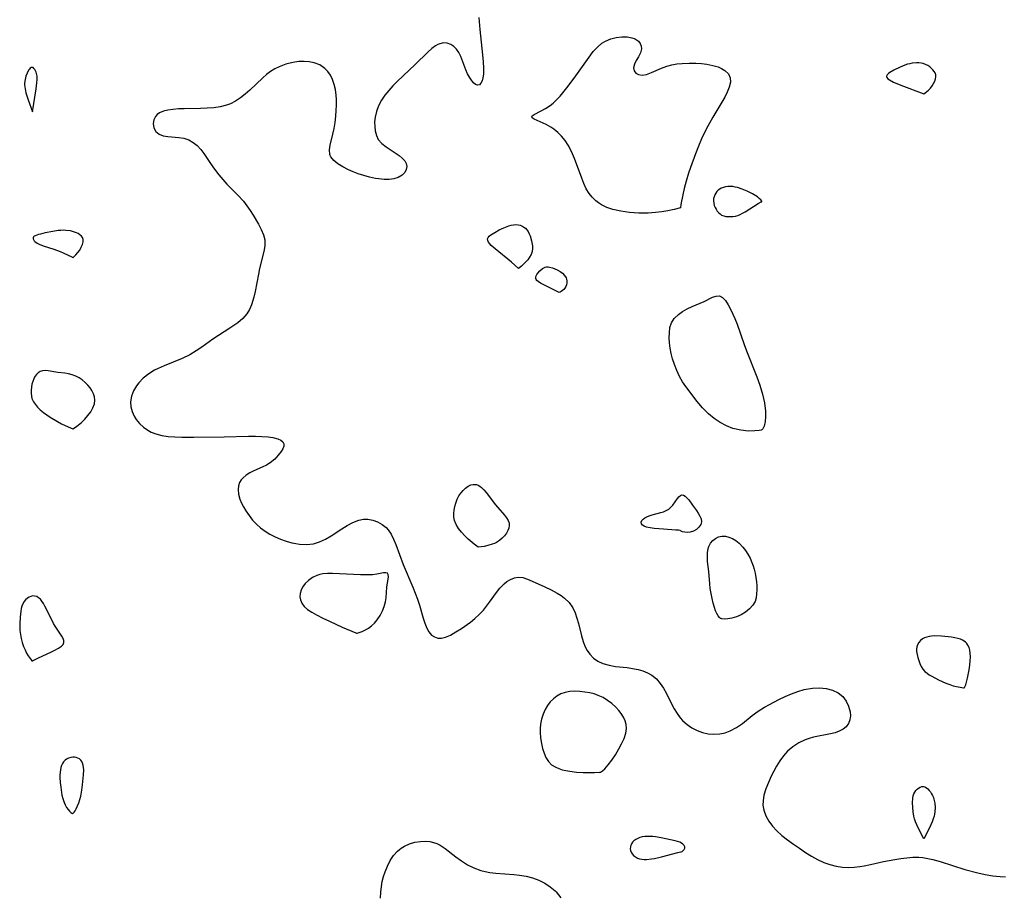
# Model space of a CAD drawing. Header units: inches. Extents: x 1073367 to 1082519, y 1569854 to 1574957.
# Tile 161 of 256: x 1076395 to 1076638, y 1573102 to 1573318. Entities that reach past the tile are written whole.
import ezdxf

# ---------------------------------------------------------------- set-up
doc = ezdxf.new("R2010")
doc.units = ezdxf.units.IN
doc.header["$MEASUREMENT"] = 0
doc.layers.add('CGG_CurvaNivelLidar_v1', color=7, linetype='Continuous', lineweight=30, true_color=0x008008)

msp = doc.modelspace()

# ---------------------------------------------------------------- linework, layer by layer
at = {"layer": 'CGG_CurvaNivelLidar_v1'}
for points in [[(1076508.6561, 1573318.175, 68.5), (1076508.9249, 1573315.201, 68.5), (1076509.6052, 1573308.9387, 68.5), (1076509.7631, 1573307.2215, 68.5), (1076509.8484, 1573305.613, 68.5), (1076509.8239, 1573304.1375, 68.5), (1076509.7222, 1573303.2381, 68.5), (1076509.5284, 1573302.4847, 68.5), (1076509.2246, 1573301.9081, 68.5), (1076508.833, 1573301.545, 68.5), (1076508.3825, 1573301.4327, 68.5), (1076507.885, 1573301.6064, 68.5), (1076507.37, 1573302.0302, 68.5), (1076506.8532, 1573302.6503, 68.5), (1076506.3676, 1573303.3928, 68.5), (1076505.9125, 1573304.244, 68.5), (1076505.4708, 1573305.2487, 68.5), (1076504.2773, 1573308.4893, 68.5), (1076503.7765, 1573309.525, 68.5), (1076503.2151, 1573310.3086, 68.5), (1076502.5435, 1573310.9622, 68.5), (1076501.785, 1573311.4596, 68.5), (1076500.9155, 1573311.7816, 68.5), (1076500.0043, 1573311.8639, 68.5), (1076499.1028, 1573311.6863, 68.5), (1076498.5825, 1573311.4703, 68.5), (1076498.0123, 1573311.1493, 68.5), (1076497.0693, 1573310.4597, 68.5), (1076496.1214, 1573309.6222, 68.5), (1076492.9574, 1573306.5099, 68.5), (1076488.5773, 1573302.3779, 68.5), (1076487.4913, 1573301.2857, 68.5), (1076486.4692, 1573300.1548, 68.5), (1076485.5336, 1573298.9841, 68.5), (1076484.7119, 1573297.7706, 68.5), (1076483.9709, 1573296.3822, 68.5), (1076483.4185, 1573294.9629, 68.5), (1076483.0753, 1573293.539, 68.5), (1076482.9636, 1573292.374, 68.5), (1076482.9873, 1573291.2443, 68.5), (1076483.1207, 1573290.172, 68.5), (1076483.4047, 1573289.0238, 68.5), (1076483.8851, 1573288.0242, 68.5), (1076484.7541, 1573287.0706, 68.5), (1076485.8576, 1573286.2362, 68.5), (1076489.0299, 1573284.0625, 68.5), (1076489.7923, 1573283.4361, 68.5), (1076490.4014, 1573282.7786, 68.5), (1076490.7957, 1573282.0801, 68.5), (1076490.9229, 1573281.339, 68.5), (1076490.792, 1573280.5933, 68.5), (1076490.4206, 1573279.8904, 68.5), (1076489.7323, 1573279.2033, 68.5), (1076488.8093, 1573278.6613, 68.5), (1076487.7009, 1573278.2994, 68.5), (1076486.551, 1573278.1505, 68.5), (1076485.3095, 1573278.1554, 68.5), (1076484.0049, 1573278.2847, 68.5), (1076483.1864, 1573278.4151, 68.5), (1076481.7482, 1573278.7196, 68.5), (1076480.3074, 1573279.1106, 68.5), (1076478.8891, 1573279.5791, 68.5), (1076477.6811, 1573280.0485, 68.5), (1076476.5216, 1573280.5572, 68.5), (1076475.1272, 1573281.2517, 68.5), (1076473.8898, 1573282.0021, 68.5), (1076472.8754, 1573282.8309, 68.5), (1076472.1656, 1573283.7681, 68.5), (1076472.0372, 1573284.0485, 68.5), (1076471.9328, 1573284.3721, 68.5), (1076471.8361, 1573285.4573, 68.5), (1076471.9935, 1573286.6514, 68.5), (1076472.6476, 1573289.3411, 68.5), (1076472.9525, 1573290.7689, 68.5), (1076473.206, 1573292.2655, 68.5), (1076473.3992, 1573293.8076, 68.5), (1076473.5095, 1573295.1676, 68.5), (1076473.5592, 1573296.5325, 68.5), (1076473.5395, 1573297.8887, 68.5), (1076473.4657, 1573298.9766, 68.5), (1076473.2908, 1573300.3393, 68.5), (1076473.0092, 1573301.6438, 68.5), (1076472.5953, 1573302.8667, 68.5), (1076472.0855, 1573303.8829, 68.5), (1076471.4498, 1573304.7938, 68.5), (1076470.6923, 1573305.5799, 68.5), (1076469.4499, 1573306.4321, 68.5), (1076468.0325, 1573307, 68.5), (1076466.8344, 1573307.2431, 68.5), (1076465.5829, 1573307.3282, 68.5), (1076464.299, 1573307.2733, 68.5), (1076462.7885, 1573307.0511, 68.5), (1076461.0605, 1573306.6123, 68.5), (1076459.3799, 1573305.9802, 68.5), (1076458.3058, 1573305.4438, 68.5), (1076457.2835, 1573304.8102, 68.5), (1076456.2965, 1573304.0605, 68.5), (1076455.3518, 1573303.2361, 68.5), (1076452.1461, 1573300.1815, 68.5), (1076451.0296, 1573299.1946, 68.5), (1076449.8728, 1573298.285, 68.5), (1076448.6635, 1573297.487, 68.5), (1076447.3868, 1573296.8397, 68.5), (1076446.4017, 1573296.4812, 68.5), (1076444.8713, 1573296.1067, 68.5), (1076443.2812, 1573295.877, 68.5), (1076441.6518, 1573295.7496, 68.5), (1076440.0023, 1573295.6882, 68.5), (1076435.9586, 1573295.626, 68.5), (1076434.5381, 1573295.5759, 68.5), (1076433.1853, 1573295.4736, 68.5), (1076431.927, 1573295.2893, 68.5), (1076430.8416, 1573295.0059, 68.5), (1076429.91, 1573294.5896, 68.5), (1076429.3334, 1573294.1736, 68.5), (1076428.8795, 1573293.6805, 68.5), (1076428.4702, 1573292.8963, 68.5), (1076428.3217, 1573291.9495, 68.5), (1076428.5019, 1573290.9285, 68.5), (1076428.9961, 1573290.0204, 68.5), (1076429.7804, 1573289.3339, 68.5), (1076430.7657, 1573288.9609, 68.5), (1076431.929, 1573288.7762, 68.5), (1076434.6712, 1573288.543, 68.5), (1076435.9266, 1573288.3274, 68.5), (1076437.1346, 1573287.9345, 68.5), (1076438.2142, 1573287.3317, 68.5), (1076439.2044, 1573286.5319, 68.5), (1076440.098, 1573285.5722, 68.5), (1076440.8562, 1573284.5492, 68.5), (1076442.4912, 1573282.0817, 68.5), (1076443.4602, 1573280.6937, 68.5), (1076444.5065, 1573279.3209, 68.5), (1076445.4905, 1573278.1575, 68.5), (1076446.5236, 1573277.0261, 68.5), (1076449.2177, 1573274.2611, 68.5), (1076450.5717, 1573272.7827, 68.5), (1076451.4527, 1573271.6598, 68.5), (1076452.2606, 1573270.499, 68.5), (1076453.0093, 1573269.3223, 68.5), (1076454.32, 1573267.1208, 68.5), (1076455.008, 1573265.8288, 68.5), (1076455.5432, 1573264.536, 68.5), (1076455.8454, 1573263.2251, 68.5), (1076455.8429, 1573261.7431, 68.5), (1076455.6265, 1573260.4118, 68.5), (1076454.6001, 1573256.2204, 68.5), (1076454.2952, 1573254.7894, 68.5), (1076453.4631, 1573250.4895, 68.5), (1076453.1471, 1573249.1047, 68.5), (1076452.5859, 1573247.2322, 68.5), (1076452.0963, 1573246.064, 68.5), (1076451.4702, 1573244.9966, 68.5), (1076450.4313, 1573243.805, 68.5), (1076449.1804, 1573242.762, 68.5), (1076447.2552, 1573241.4484, 68.5), (1076443.056, 1573238.7351, 68.5), (1076440.3266, 1573236.7907, 68.5), (1076438.9429, 1573235.8426, 68.5), (1076437.3719, 1573234.8966, 68.5), (1076435.5002, 1573233.9891, 68.5), (1076431.0193, 1573232.1725, 68.5), (1076429.569, 1573231.5191, 68.5), (1076428.6751, 1573231.0564, 68.5), (1076427.2094, 1573230.1459, 68.5), (1076425.885, 1573229.1094, 68.5), (1076424.7397, 1573227.9535, 68.5), (1076424.1987, 1573227.2571, 68.5), (1076423.4578, 1573225.9872, 68.5), (1076422.9634, 1573224.6478, 68.5), (1076422.7497, 1573223.2729, 68.5), (1076422.8226, 1573222.0528, 68.5), (1076423.1189, 1573220.855, 68.5), (1076423.6121, 1573219.7059, 68.5), (1076424.1041, 1573218.8935, 68.5), (1076424.9227, 1573217.902, 68.5), (1076425.9009, 1573217.022, 68.5), (1076427.0102, 1573216.2629, 68.5), (1076427.8627, 1573215.8077, 68.5), (1076428.9622, 1573215.3624, 68.5), (1076430.4572, 1573214.9702, 68.5), (1076432.0371, 1573214.7322, 68.5), (1076433.6793, 1573214.605, 68.5), (1076435.3665, 1573214.5528, 68.5), (1076438.3918, 1573214.5537, 68.5), (1076445.8662, 1573214.6343, 68.5), (1076451.8281, 1573214.7687, 68.5), (1076453.5444, 1573214.7689, 68.5), (1076455.1777, 1573214.7256, 68.5), (1076456.6941, 1573214.6235, 68.5), (1076457.8204, 1573214.4792, 68.5), (1076459.0751, 1573214.1646, 68.5), (1076459.7918, 1573213.8232, 68.5), (1076460.3047, 1573213.3944, 68.5), (1076460.5711, 1573212.8908, 68.5), (1076460.5616, 1573212.3247, 68.5), (1076460.3256, 1573211.7017, 68.5), (1076459.9239, 1573211.0272, 68.5), (1076459.2061, 1573210.0663, 68.5), (1076458.306, 1573209.1058, 68.5), (1076457.2265, 1573208.2308, 68.5), (1076456.2647, 1573207.652, 68.5), (1076455.2312, 1573207.1412, 68.5), (1076453.1538, 1573206.2088, 68.5), (1076452.1641, 1573205.7186, 68.5), (1076451.2634, 1573205.1751, 68.5), (1076450.4894, 1573204.5406, 68.5), (1076450.0206, 1573203.989, 68.5), (1076449.6579, 1573203.3742, 68.5), (1076449.3748, 1573202.5635, 68.5), (1076449.2601, 1573201.6419, 68.5), (1076449.3615, 1573200.4705, 68.5), (1076449.693, 1573199.2744, 68.5), (1076450.112, 1573198.2936, 68.5), (1076450.6319, 1573197.3154, 68.5), (1076451.2226, 1573196.3377, 68.5), (1076451.993, 1573195.1801, 68.5), (1076452.8585, 1573194.0601, 68.5), (1076453.783, 1573193.0743, 68.5), (1076454.8081, 1573192.1657, 68.5), (1076455.9218, 1573191.3456, 68.5), (1076457.1417, 1573190.6074, 68.5), (1076458.4217, 1573189.9581, 68.5), (1076459.7703, 1573189.3743, 68.5), (1076461.1466, 1573188.8771, 68.5), (1076462.5399, 1573188.4815, 68.5), (1076463.4983, 1573188.2791, 68.5), (1076464.4559, 1573188.1371, 68.5), (1076466.1831, 1573188.0522, 68.5), (1076467.8682, 1573188.2415, 68.5), (1076469.3689, 1573188.6996, 68.5), (1076470.822, 1573189.3736, 68.5), (1076472.235, 1573190.1925, 68.5), (1076474.8757, 1573191.9338, 68.5), (1076476.1867, 1573192.7595, 68.5), (1076477.6193, 1573193.5211, 68.5), (1076479.0893, 1573194.068, 68.5), (1076480.1981, 1573194.2729, 68.5), (1076481.3029, 1573194.2917, 68.5), (1076482.5382, 1573194.0839, 68.5), (1076483.7181, 1573193.6551, 68.5), (1076484.8164, 1573193.0262, 68.5), (1076485.8026, 1573192.2064, 68.5), (1076486.3025, 1573191.6527, 68.5), (1076487.0391, 1573190.5783, 68.5), (1076487.6634, 1573189.3712, 68.5), (1076488.2136, 1573188.0672, 68.5), (1076490.0443, 1573183.0816, 68.5), (1076492.4105, 1573177.4931, 68.5), (1076493.0045, 1573176.0198, 68.5), (1076493.5533, 1573174.5502, 68.5), (1076494.0424, 1573173.0916, 68.5), (1076494.97, 1573169.8899, 68.5), (1076495.3894, 1573168.5933, 68.5), (1076495.855, 1573167.4211, 68.5), (1076496.3694, 1573166.4561, 68.5), (1076496.9997, 1573165.6974, 68.5), (1076497.7347, 1573165.2156, 68.5), (1076498.5831, 1573164.9646, 68.5), (1076499.0035, 1573164.9275, 68.5), (1076499.4729, 1573164.9448, 68.5), (1076500.4566, 1573165.1546, 68.5), (1076501.7315, 1573165.6986, 68.5), (1076503.0404, 1573166.4589, 68.5), (1076504.3886, 1573167.3432, 68.5), (1076506.6263, 1573168.9061, 68.5), (1076507.7208, 1573169.7727, 68.5), (1076508.8043, 1573170.7578, 68.5), (1076509.8146, 1573171.823, 68.5), (1076510.6171, 1573172.7945, 68.5), (1076511.3649, 1573173.7955, 68.5), (1076513.0194, 1573176.1603, 68.5), (1076513.8467, 1573177.2381, 68.5), (1076514.2622, 1573177.7111, 68.5), (1076514.9159, 1573178.3422, 68.5), (1076515.6078, 1573178.8863, 68.5), (1076516.527, 1573179.4442, 68.5), (1076517.4742, 1573179.823, 68.5), (1076518.4368, 1573179.9838, 68.5), (1076519.5502, 1573179.8698, 68.5), (1076520.6823, 1573179.514, 68.5), (1076521.8485, 1573179.0119, 68.5), (1076525.0223, 1573177.5795, 68.5), (1076526.5501, 1573176.8545, 68.5), (1076528.0388, 1573176.06, 68.5), (1076528.9904, 1573175.4766, 68.5), (1076529.8767, 1573174.822, 68.5), (1076530.98, 1573173.7237, 68.5), (1076531.8748, 1573172.4355, 68.5), (1076532.4559, 1573171.2089, 68.5), (1076532.9098, 1573169.8948, 68.5), (1076533.2837, 1573168.5261, 68.5), (1076534.0351, 1573165.4651, 68.5), (1076534.4376, 1573164.1218, 68.5), (1076534.8831, 1573162.9691, 68.5), (1076535.4287, 1573161.8974, 68.5), (1076536.0962, 1573160.9341, 68.5), (1076537.0224, 1573160.0014, 68.5), (1076538.1027, 1573159.2458, 68.5), (1076539.3072, 1573158.6718, 68.5), (1076540.835, 1573158.2297, 68.5), (1076542.4496, 1573157.9638, 68.5), (1076545.3108, 1573157.6493, 68.5), (1076546.6595, 1573157.4528, 68.5), (1076547.9822, 1573157.1822, 68.5), (1076549.1987, 1573156.8276, 68.5), (1076550.35, 1573156.3584, 68.5), (1076551.4125, 1573155.7529, 68.5), (1076552.5201, 1573154.849, 68.5), (1076553.4824, 1573153.7707, 68.5), (1076554.3065, 1573152.5598, 68.5), (1076554.9858, 1573151.2996, 68.5), (1076556.2447, 1573148.7318, 68.5), (1076556.9103, 1573147.4962, 68.5), (1076557.6255, 1573146.3167, 68.5), (1076558.4031, 1573145.2275, 68.5), (1076558.928, 1573144.6139, 68.5), (1076559.5903, 1573143.9832, 68.5), (1076560.1013, 1573143.5747, 68.5), (1076561.2827, 1573142.8, 68.5), (1076562.5635, 1573142.1584, 68.5), (1076563.917, 1573141.6623, 68.5), (1076565.3213, 1573141.3342, 68.5), (1076566.7281, 1573141.2036, 68.5), (1076568.1407, 1573141.2814, 68.5), (1076569.4544, 1573141.5606, 68.5), (1076570.7339, 1573142.0317, 68.5), (1076572.266, 1573142.8638, 68.5), (1076573.7432, 1573143.8897, 68.5), (1076576.1863, 1573145.8028, 68.5), (1076577.6744, 1573146.896, 68.5), (1076579.2345, 1573147.9095, 68.5), (1076580.3912, 1573148.5659, 68.5), (1076582.776, 1573149.7668, 68.5), (1076584.3076, 1573150.489, 68.5), (1076585.8486, 1573151.1634, 68.5), (1076587.4, 1573151.7534, 68.5), (1076588.9628, 1573152.216, 68.5), (1076591.0077, 1573152.5641, 68.5), (1076592.7608, 1573152.6346, 68.5), (1076594.4433, 1573152.4904, 68.5), (1076596.0029, 1573152.1136, 68.5), (1076597.3746, 1573151.4662, 68.5), (1076598.4995, 1573150.5119, 68.5), (1076599.3453, 1573149.3719, 68.5), (1076599.9575, 1573148.1016, 68.5), (1076600.3165, 1573146.7744, 68.5), (1076600.3972, 1573145.7517, 68.5), (1076600.2861, 1573144.7715, 68.5), (1076599.9528, 1573143.8486, 68.5), (1076599.3913, 1573143.0527, 68.5), (1076598.6109, 1573142.4228, 68.5), (1076597.6488, 1573141.9378, 68.5), (1076596.5997, 1573141.5853, 68.5), (1076595.4578, 1573141.3052, 68.5), (1076591.2987, 1573140.4568, 68.5), (1076590.246, 1573140.1736, 68.5), (1076589.2145, 1573139.8215, 68.5), (1076587.6481, 1573139.0831, 68.5), (1076586.1903, 1573138.1362, 68.5), (1076584.8719, 1573136.9946, 68.5), (1076583.8693, 1573135.8643, 68.5), (1076582.9708, 1573134.6274, 68.5), (1076582.154, 1573133.3152, 68.5), (1076581.4873, 1573132.1144, 68.5), (1076580.8681, 1573130.8904, 68.5), (1076580.1479, 1573129.3065, 68.5), (1076579.5362, 1573127.7227, 68.5), (1076579.0741, 1573126.1549, 68.5), (1076578.8357, 1573124.7515, 68.5), (1076578.8163, 1573123.6976, 68.5), (1076578.9968, 1573122.4899, 68.5), (1076579.507, 1573121.0818, 68.5), (1076580.2374, 1573119.7742, 68.5), (1076581.155, 1573118.5207, 68.5), (1076582.2326, 1573117.3358, 68.5), (1076583.4989, 1573116.1881, 68.5), (1076584.8732, 1573115.1078, 68.5), (1076586.3169, 1573114.0726, 68.5), (1076587.7986, 1573113.0652, 68.5), (1076589.3524, 1573112.0424, 68.5), (1076590.8082, 1573111.1364, 68.5), (1076592.288, 1573110.3026, 68.5), (1076593.8028, 1573109.5785, 68.5), (1076595.3098, 1573109.0185, 68.5), (1076596.8516, 1573108.61, 68.5), (1076598.4196, 1573108.3683, 68.5), (1076599.8586, 1573108.3047, 68.5), (1076601.3065, 1573108.3666, 68.5), (1076602.7569, 1573108.5277, 68.5), (1076603.7638, 1573108.6884, 68.5), (1076605.3718, 1573109.0228, 68.5), (1076608.5897, 1573109.7836, 68.5), (1076611.3827, 1573110.3158, 68.5), (1076612.8712, 1573110.548, 68.5), (1076614.3575, 1573110.7287, 68.5), (1076615.8395, 1573110.8312, 68.5), (1076617.3152, 1573110.8253, 68.5), (1076618.2916, 1573110.746, 68.5), (1076619.5226, 1573110.5571, 68.5), (1076620.7466, 1573110.287, 68.5), (1076622.5243, 1573109.7895, 68.5), (1076628.6614, 1573107.8551, 68.5), (1076631.8373, 1573107.0142, 68.5), (1076633.677, 1573106.6049, 68.5), (1076635.5202, 1573106.2814, 68.5), (1076637.3675, 1573106.0834, 68.5), (1076638.6488, 1573106.0441, 68.5)], [(1076484.4095, 1573100.7671, 68), (1076484.4835, 1573102.1909, 68), (1076484.639, 1573103.6135, 68), (1076484.8611, 1573104.8442, 68), (1076485.1636, 1573106.0538, 68), (1076485.5435, 1573107.2331, 68), (1076486.1317, 1573108.6621, 68), (1076486.8364, 1573110.0048, 68), (1076487.6579, 1573111.2339, 68), (1076488.643, 1573112.3513, 68), (1076489.0744, 1573112.7378, 68), (1076489.5088, 1573113.0726, 68), (1076490.369, 1573113.6086, 68), (1076491.616, 1573114.1656, 68), (1076492.9283, 1573114.5468, 68), (1076494.2728, 1573114.7598, 68), (1076495.6191, 1573114.8014, 68), (1076496.5809, 1573114.7149, 68), (1076497.5193, 1573114.5126, 68), (1076498.3489, 1573114.2144, 68), (1076499.1499, 1573113.8179, 68), (1076500.3811, 1573113.0203, 68), (1076503.017, 1573110.9743, 68), (1076504.4011, 1573109.9504, 68), (1076505.9021, 1573109.0062, 68), (1076507.4905, 1573108.2059, 68), (1076509.1609, 1573107.5905, 68), (1076510.2915, 1573107.3062, 68), (1076511.45, 1573107.0974, 68), (1076512.8985, 1573106.9132, 68), (1076517.3024, 1573106.5611, 68), (1076518.7483, 1573106.4079, 68), (1076520.3799, 1573106.1322, 68), (1076521.9669, 1573105.722, 68), (1076523.506, 1573105.149, 68), (1076524.9574, 1573104.4242, 68), (1076526.2975, 1573103.554, 68), (1076527.4938, 1573102.5355, 68), (1076527.7505, 1573102.2725, 68), (1076528.9001, 1573100.8001, 68)]]:
    msp.add_polyline3d(points, dxfattribs=at)
for points in [[(1076558.5, 1573271.1984, 68.5), (1076556.8912, 1573270.7606, 68.5), (1076555.3214, 1573270.4035, 68.5), (1076553.8767, 1573270.1605, 68.5), (1076552.2616, 1573269.9755, 68.5), (1076550.5253, 1573269.8694, 68.5), (1076548.212, 1573269.8724, 68.5), (1076545.8853, 1573270.0329, 68.5), (1076543.7405, 1573270.33, 68.5), (1076541.7735, 1573270.7694, 68.5), (1076540.2536, 1573271.2813, 68.5), (1076538.9933, 1573271.9071, 68.5), (1076538.2479, 1573272.3811, 68.5), (1076537.5522, 1573272.9139, 68.5), (1076536.6741, 1573273.7635, 68.5), (1076535.9112, 1573274.727, 68.5), (1076535.2087, 1573275.8953, 68.5), (1076534.6112, 1573277.1543, 68.5), (1076534.0829, 1573278.475, 68.5), (1076532.3395, 1573283.3406, 68.5), (1076531.602, 1573285.0459, 68.5), (1076530.7373, 1573286.651, 68.5), (1076529.9627, 1573287.7948, 68.5), (1076529.105, 1573288.8418, 68.5), (1076528.1786, 1573289.7797, 68.5), (1076527.196, 1573290.591, 68.5), (1076526.4917, 1573291.0678, 68.5), (1076525.3151, 1573291.7184, 68.5), (1076522.3828, 1573293.0353, 68.5), (1076521.891, 1573293.3843, 68.5), (1076521.8312, 1573293.4677, 68.5), (1076521.7905, 1573293.5947, 68.5), (1076521.8068, 1573293.7048, 68.5), (1076521.8854, 1573293.8371, 68.5), (1076522.3607, 1573294.2031, 68.5), (1076524.1021, 1573295.0977, 68.5), (1076525.1849, 1573295.6945, 68.5), (1076526.3062, 1573296.4462, 68.5), (1076527.0135, 1573297.0254, 68.5), (1076527.7108, 1573297.6741, 68.5), (1076528.7475, 1573298.7572, 68.5), (1076529.7663, 1573299.9386, 68.5), (1076530.7662, 1573301.1927, 68.5), (1076532.671, 1573303.7733, 68.5), (1076535.9042, 1573308.3617, 68.5), (1076536.9463, 1573309.7255, 68.5), (1076538.048, 1573310.9398, 68.5), (1076539.0484, 1573311.7893, 68.5), (1076539.9486, 1573312.346, 68.5), (1076541.2573, 1573312.8948, 68.5), (1076542.6164, 1573313.2379, 68.5), (1076543.9743, 1573313.3939, 68.5), (1076545.2779, 1573313.3678, 68.5), (1076546.4694, 1573313.1507, 68.5), (1076547.0064, 1573312.9636, 68.5), (1076547.3767, 1573312.7875, 68.5), (1076548.0728, 1573312.2842, 68.5), (1076548.5166, 1573311.72, 68.5), (1076548.7769, 1573311.0863, 68.5), (1076548.8417, 1573310.4216, 68.5), (1076548.5889, 1573309.4439, 68.5), (1076548.0794, 1573308.4776, 68.5), (1076547.5343, 1573307.5689, 68.5), (1076547.0933, 1573306.6554, 68.5), (1076546.9046, 1573305.7623, 68.5), (1076547.0305, 1573304.957, 68.5), (1076547.4317, 1573304.4056, 68.5), (1076548.0644, 1573304.0436, 68.5), (1076549.0423, 1573303.9093, 68.5), (1076550.0678, 1573304.0722, 68.5), (1076551.316, 1573304.5354, 68.5), (1076553.743, 1573305.6573, 68.5), (1076555.0932, 1573306.1628, 68.5), (1076556.312, 1573306.4753, 68.5), (1076557.5935, 1573306.6891, 68.5), (1076558.9186, 1573306.8206, 68.5), (1076560.5728, 1573306.8872, 68.5), (1076562.2356, 1573306.8597, 68.5), (1076563.6289, 1573306.7644, 68.5), (1076564.9847, 1573306.5999, 68.5), (1076566.4146, 1573306.3271, 68.5), (1076567.7302, 1573305.9428, 68.5), (1076568.6217, 1573305.5644, 68.5), (1076569.3971, 1573305.1042, 68.5), (1076570.2776, 1573304.2682, 68.5), (1076570.7642, 1573303.2769, 68.5), (1076570.7977, 1573302.1557, 68.5), (1076570.48, 1573300.92, 68.5), (1076570.004, 1573299.7427, 68.5), (1076569.3911, 1573298.5061, 68.5), (1076568.6692, 1573297.2337, 68.5), (1076566.4324, 1573293.5645, 68.5), (1076565.6074, 1573292.0919, 68.5), (1076564.8112, 1573290.5798, 68.5), (1076563.6857, 1573288.1959, 68.5), (1076562.9394, 1573286.4192, 68.5), (1076562.187, 1573284.5191, 68.5), (1076560.9199, 1573281.127, 68.5), (1076560.4351, 1573279.7065, 68.5), (1076559.855, 1573277.7743, 68.5), (1076559.3857, 1573275.9615, 68.5), (1076559.0194, 1573274.3405, 68.5), (1076558.5743, 1573271.9616, 68.5)], [(1076398.5, 1573294.8458, 68.5), (1076399.4581, 1573300.5619, 68.5), (1076399.6357, 1573302.0005, 68.5), (1076399.6844, 1573302.8744, 68.5), (1076399.6482, 1573303.6521, 68.5), (1076399.5928, 1573303.9986, 68.5), (1076399.4117, 1573304.648, 68.5), (1076399.257, 1573305.012, 68.5), (1076399.0782, 1573305.3311, 68.5), (1076398.8811, 1573305.5911, 68.5), (1076398.67, 1573305.7721, 68.5), (1076398.4481, 1573305.8477, 68.5), (1076398.2254, 1573305.7997, 68.5), (1076398.0003, 1573305.6513, 68.5), (1076397.7785, 1573305.4262, 68.5), (1076397.5663, 1573305.1419, 68.5), (1076397.1993, 1573304.4494, 68.5), (1076396.9176, 1573303.6534, 68.5), (1076396.7132, 1573302.8062, 68.5), (1076396.5984, 1573301.9362, 68.5), (1076396.5869, 1573301.4988, 68.5), (1076396.6891, 1573300.5329, 68.5), (1076396.9086, 1573299.5713, 68.5), (1076397.4567, 1573297.8225, 68.5)], [(1076618.5, 1573299.298, 69), (1076618.8421, 1573299.5248, 69), (1076619.6693, 1573300.2376, 69), (1076620.1441, 1573300.7358, 69), (1076620.5612, 1573301.2566, 69), (1076620.9327, 1573301.8202, 69), (1076621.2335, 1573302.4047, 69), (1076621.4384, 1573302.9867, 69), (1076621.5222, 1573303.5423, 69), (1076621.4712, 1573304.0341, 69), (1076621.3052, 1573304.462, 69), (1076621.0687, 1573304.8586, 69), (1076620.7815, 1573305.2339, 69), (1076620.45, 1573305.5825, 69), (1076619.9944, 1573305.9618, 69), (1076619.4925, 1573306.2898, 69), (1076618.9538, 1573306.5608, 69), (1076618.3832, 1573306.7635, 69), (1076617.8521, 1573306.8777, 69), (1076617.3043, 1573306.9375, 69), (1076616.7458, 1573306.9518, 69), (1076615.6158, 1573306.8604, 69), (1076615.0525, 1573306.7549, 69), (1076614.4554, 1573306.5956, 69), (1076613.8657, 1573306.3986, 69), (1076612.7113, 1573305.9311, 69), (1076611.0867, 1573305.1367, 69), (1076610.1583, 1573304.5838, 69), (1076609.7825, 1573304.3055, 69), (1076609.4972, 1573304.0273, 69), (1076609.3621, 1573303.8159, 69), (1076609.3218, 1573303.6767, 69), (1076609.3394, 1573303.467, 69), (1076609.414, 1573303.3101, 69), (1076609.6687, 1573303.0265, 69), (1076610.0398, 1573302.7533, 69), (1076611.0128, 1573302.2286, 69), (1076612.859, 1573301.4424, 69)], [(1076578.5, 1573272.6394, 69), (1076578.5406, 1573272.6845, 69), (1076578.5144, 1573272.8322, 69), (1076578.2619, 1573273.1777, 69), (1076577.9078, 1573273.4945, 69), (1076577.4347, 1573273.844, 69), (1076576.2373, 1573274.581, 69), (1076574.8964, 1573275.2726, 69), (1076573.6469, 1573275.7995, 69), (1076572.5083, 1573276.1644, 69), (1076571.936, 1573276.3019, 69), (1076571.3623, 1573276.3955, 69), (1076570.7683, 1573276.435, 69), (1076570.1804, 1573276.4179, 69), (1076569.6058, 1573276.3454, 69), (1076569.0536, 1573276.2131, 69), (1076568.5352, 1573276.0109, 69), (1076568.1344, 1573275.7792, 69), (1076567.7693, 1573275.4973, 69), (1076567.444, 1573275.1722, 69), (1076567.1652, 1573274.8083, 69), (1076566.9254, 1573274.377, 69), (1076566.7504, 1573273.9144, 69), (1076566.6449, 1573273.4301, 69), (1076566.6153, 1573272.8646, 69), (1076566.6727, 1573272.295, 69), (1076566.8107, 1573271.7352, 69), (1076567, 1573271.2543, 69), (1076567.242, 1573270.7971, 69), (1076567.5284, 1573270.3699, 69), (1076567.8547, 1573269.9814, 69), (1076568.2199, 1573269.6438, 69), (1076568.6264, 1573269.3731, 69), (1076569.1277, 1573269.1672, 69), (1076569.6701, 1573269.0454, 69), (1076570.2404, 1573268.9905, 69), (1076570.8277, 1573268.9913, 69), (1076571.423, 1573269.0424, 69), (1076572.0183, 1573269.1438, 69), (1076572.6057, 1573269.3014, 69), (1076573.1701, 1573269.5193, 69), (1076573.7948, 1573269.8284, 69), (1076574.4669, 1573270.2083, 69), (1076577.6591, 1573272.2249, 69), (1076578.3873, 1573272.6232, 69)], [(1076518.5, 1573256.1938, 68.5), (1076516.7193, 1573257.7278, 68.5), (1076512.7297, 1573261.0032, 68.5), (1076511.7744, 1573261.8607, 68.5), (1076511.3801, 1573262.2807, 68.5), (1076511.0712, 1573262.6927, 68.5), (1076510.8792, 1573263.0941, 68.5), (1076510.8448, 1573263.4811, 68.5), (1076510.9859, 1573263.8288, 68.5), (1076511.2647, 1573264.1637, 68.5), (1076511.6443, 1573264.4886, 68.5), (1076512.6022, 1573265.1148, 68.5), (1076513.713, 1573265.7088, 68.5), (1076514.8967, 1573266.2518, 68.5), (1076516.0888, 1573266.6925, 68.5), (1076516.6747, 1573266.8563, 68.5), (1076517.2543, 1573266.9724, 68.5), (1076517.8226, 1573267.0264, 68.5), (1076518.3733, 1573266.9988, 68.5), (1076518.8664, 1573266.8837, 68.5), (1076519.3346, 1573266.6908, 68.5), (1076519.7732, 1573266.4314, 68.5), (1076520.1752, 1573266.1122, 68.5), (1076520.5311, 1573265.736, 68.5), (1076520.8474, 1573265.281, 68.5), (1076521.1122, 1573264.7779, 68.5), (1076521.3358, 1573264.2399, 68.5), (1076521.6974, 1573263.0514, 68.5), (1076521.9327, 1573261.7777, 68.5), (1076521.9542, 1573261.1059, 68.5), (1076521.8498, 1573260.3815, 68.5), (1076521.603, 1573259.6452, 68.5), (1076521.2293, 1573258.9603, 68.5), (1076520.76, 1573258.3159, 68.5), (1076520.2422, 1573257.7274, 68.5), (1076519.242, 1573256.7814, 68.5)], [(1076408.5, 1573258.8516, 68.5), (1076409.2661, 1573259.5927, 68.5), (1076409.726, 1573260.1248, 68.5), (1076410.1888, 1573260.749, 68.5), (1076410.5869, 1573261.4141, 68.5), (1076410.8926, 1573262.0998, 68.5), (1076411.0683, 1573262.7643, 68.5), (1076411.0769, 1573263.3646, 68.5), (1076410.9117, 1573263.8327, 68.5), (1076410.6126, 1573264.2051, 68.5), (1076410.2345, 1573264.5332, 68.5), (1076409.7952, 1573264.8172, 68.5), (1076409.3741, 1573265.0236, 68.5), (1076408.9238, 1573265.1961, 68.5), (1076407.8971, 1573265.4623, 68.5), (1076406.7477, 1573265.6067, 68.5), (1076406.161, 1573265.6246, 68.5), (1076405.5177, 1573265.5999, 68.5), (1076404.872, 1573265.5391, 68.5), (1076403.5811, 1573265.3486, 68.5), (1076401.6877, 1573264.9753, 68.5), (1076400.5136, 1573264.6981, 68.5), (1076399.9819, 1573264.552, 68.5), (1076399.2183, 1573264.2808, 68.5), (1076398.9801, 1573264.1404, 68.5), (1076398.8135, 1573263.9752, 68.5), (1076398.7121, 1573263.7828, 68.5), (1076398.6875, 1573263.5211, 68.5), (1076398.7467, 1573263.3102, 68.5), (1076398.9129, 1573263.0515, 68.5), (1076399.123, 1573262.8443, 68.5), (1076399.6887, 1573262.4645, 68.5), (1076400.154, 1573262.2314, 68.5), (1076401.2099, 1573261.8081, 68.5), (1076403.7826, 1573260.9362, 68.5), (1076405.3487, 1573260.3555, 68.5), (1076406.1065, 1573260.0446, 68.5), (1076407.3466, 1573259.4774, 68.5), (1076408.2068, 1573259.0368, 68.5)], [(1076528.5, 1573250.2731, 68.5), (1076527.6936, 1573250.7094, 68.5), (1076524.7365, 1573252.168, 68.5), (1076523.9399, 1573252.592, 68.5), (1076523.2982, 1573253.016, 68.5), (1076523.044, 1573253.2434, 68.5), (1076522.8558, 1573253.4857, 68.5), (1076522.7555, 1573253.7474, 68.5), (1076522.7625, 1573254.0436, 68.5), (1076522.8612, 1573254.3577, 68.5), (1076523.0258, 1573254.6818, 68.5), (1076523.2382, 1573255.0087, 68.5), (1076523.7589, 1573255.6413, 68.5), (1076524.3672, 1573256.1851, 68.5), (1076524.6999, 1573256.3922, 68.5), (1076525.0541, 1573256.5318, 68.5), (1076525.4031, 1573256.5864, 68.5), (1076525.7682, 1573256.5806, 68.5), (1076526.1445, 1573256.5289, 68.5), (1076526.9148, 1573256.3277, 68.5), (1076528.0653, 1573255.8602, 68.5), (1076528.7625, 1573255.4643, 68.5), (1076529.3675, 1573255.0032, 68.5), (1076529.8573, 1573254.4646, 68.5), (1076530.2145, 1573253.8589, 68.5), (1076530.3442, 1573253.5355, 68.5), (1076530.4293, 1573253.118, 68.5), (1076530.4292, 1573252.6586, 68.5), (1076530.3444, 1573252.1865, 68.5), (1076530.1761, 1573251.7303, 68.5), (1076529.9272, 1573251.3172, 68.5), (1076529.6379, 1573250.992, 68.5), (1076529.3227, 1573250.7245, 68.5), (1076529.0169, 1573250.5161, 68.5), (1076528.7549, 1573250.3689, 68.5)], [(1076578.5, 1573216.3802, 68.5), (1076578.3504, 1573216.2914, 68.5), (1076577.9185, 1573216.1944, 68.5), (1076576.7854, 1573216.0738, 68.5), (1076575.2178, 1573216.0619, 68.5), (1076573.3627, 1573216.243, 68.5), (1076571.3685, 1573216.7061, 68.5), (1076569.78, 1573217.3281, 68.5), (1076568.235, 1573218.1608, 68.5), (1076566.7673, 1573219.163, 68.5), (1076565.4081, 1573220.2867, 68.5), (1076563.8804, 1573221.8073, 68.5), (1076562.6114, 1573223.3203, 68.5), (1076559.7594, 1573227.0643, 68.5), (1076558.9889, 1573228.1885, 68.5), (1076558.2048, 1573229.5653, 68.5), (1076557.5334, 1573231.0083, 68.5), (1076556.9651, 1573232.4951, 68.5), (1076556.5193, 1573233.9257, 68.5), (1076556.1925, 1573235.2264, 68.5), (1076555.9457, 1573236.5185, 68.5), (1076555.7838, 1573237.8181, 68.5), (1076555.7087, 1573239.0773, 68.5), (1076555.7167, 1573240.2757, 68.5), (1076555.851, 1573241.5825, 68.5), (1076556.2095, 1573242.7587, 68.5), (1076556.9352, 1573243.8637, 68.5), (1076557.9462, 1573244.8261, 68.5), (1076558.9423, 1573245.536, 68.5), (1076560.119, 1573246.2154, 68.5), (1076561.3506, 1573246.8102, 68.5), (1076564.2775, 1573248.0476, 68.5), (1076566.3371, 1573249.0705, 68.5), (1076567.2293, 1573249.3847, 68.5), (1076568.0518, 1573249.4001, 68.5), (1076568.8291, 1573249.0024, 68.5), (1076569.5594, 1573248.2481, 68.5), (1076570.253, 1573247.2234, 68.5), (1076570.9175, 1573245.996, 68.5), (1076571.4121, 1573244.9451, 68.5), (1076571.8877, 1573243.8218, 68.5), (1076572.4187, 1573242.4278, 68.5), (1076574.1442, 1573237.4447, 68.5), (1076574.7166, 1573235.8725, 68.5), (1076577.2895, 1573229.4245, 68.5), (1076578.0433, 1573227.3989, 68.5), (1076578.7214, 1573225.1782, 68.5), (1076579.1985, 1573223.005, 68.5), (1076579.4365, 1573220.9658, 68.5), (1076579.4522, 1573219.5727, 68.5), (1076579.3375, 1573218.377, 68.5), (1076579.0755, 1573217.2794, 68.5), (1076578.7681, 1573216.5903, 68.5)], [(1076408.5, 1573216.6244, 68.5), (1076409.1181, 1573217.0044, 68.5), (1076409.8015, 1573217.501, 68.5), (1076410.614, 1573218.1694, 68.5), (1076411.4678, 1573218.9884, 68.5), (1076412.2313, 1573219.8725, 68.5), (1076412.9051, 1573220.8309, 68.5), (1076413.444, 1573221.819, 68.5), (1076413.8031, 1573222.7898, 68.5), (1076413.9381, 1573223.6954, 68.5), (1076413.8316, 1573224.5024, 68.5), (1076413.5786, 1573225.2789, 68.5), (1076413.2185, 1573226.0319, 68.5), (1076412.7676, 1573226.7507, 68.5), (1076412.2329, 1573227.4218, 68.5), (1076411.5659, 1573228.0794, 68.5), (1076410.826, 1573228.6667, 68.5), (1076410.0309, 1573229.1819, 68.5), (1076409.1914, 1573229.6157, 68.5), (1076408.3132, 1573229.9506, 68.5), (1076407.4401, 1573230.1676, 68.5), (1076406.5478, 1573230.3152, 68.5), (1076404.7568, 1573230.5492, 68.5), (1076402.3955, 1573230.918, 68.5), (1076401.6729, 1573230.9703, 68.5), (1076401.0013, 1573230.9321, 68.5), (1076400.3975, 1573230.7609, 68.5), (1076399.9202, 1573230.4595, 68.5), (1076399.5066, 1573230.0383, 68.5), (1076399.1499, 1573229.5242, 68.5), (1076398.847, 1573228.9387, 68.5), (1076398.5988, 1573228.2994, 68.5), (1076398.4025, 1573227.5965, 68.5), (1076398.267, 1573226.8672, 68.5), (1076398.1942, 1573226.1262, 68.5), (1076398.1911, 1573225.3871, 68.5), (1076398.2704, 1573224.6636, 68.5), (1076398.4069, 1573224.1052, 68.5), (1076398.5953, 1573223.6279, 68.5), (1076398.8082, 1573223.2301, 68.5), (1076399.2547, 1573222.5805, 68.5), (1076399.785, 1573221.9578, 68.5), (1076400.4361, 1573221.3247, 68.5), (1076401.2442, 1573220.6546, 68.5), (1076402.0457, 1573220.0579, 68.5), (1076402.907, 1573219.4695, 68.5), (1076404.702, 1573218.3871, 68.5), (1076405.6854, 1573217.871, 68.5), (1076407.3795, 1573217.084, 68.5)], [(1076508.5, 1573187.3544, 68.5), (1076507.5141, 1573188.1177, 68.5), (1076506.0908, 1573189.3504, 68.5), (1076505.2492, 1573190.1764, 68.5), (1076504.4285, 1573191.08, 68.5), (1076503.6872, 1573192.0292, 68.5), (1076503.0846, 1573192.9915, 68.5), (1076502.6808, 1573193.9337, 68.5), (1076502.52, 1573194.8148, 68.5), (1076502.522, 1573195.6685, 68.5), (1076502.6131, 1573196.5317, 68.5), (1076502.7739, 1573197.392, 68.5), (1076502.9934, 1573198.2369, 68.5), (1076503.1625, 1573198.7579, 68.5), (1076503.3634, 1573199.2627, 68.5), (1076503.7711, 1573200.038, 68.5), (1076504.2615, 1573200.7551, 68.5), (1076504.8125, 1573201.4059, 68.5), (1076505.4087, 1573201.9749, 68.5), (1076506.0396, 1573202.4382, 68.5), (1076506.6983, 1573202.762, 68.5), (1076507.2677, 1573202.8982, 68.5), (1076507.8337, 1573202.9003, 68.5), (1076508.1091, 1573202.8475, 68.5), (1076508.5529, 1573202.6732, 68.5), (1076508.9466, 1573202.43, 68.5), (1076509.3278, 1573202.1228, 68.5), (1076509.9095, 1573201.5353, 68.5), (1076510.4747, 1573200.8593, 68.5), (1076512.7677, 1573197.8503, 68.5), (1076515.0685, 1573195.2535, 68.5), (1076515.5456, 1573194.6277, 68.5), (1076515.9199, 1573193.9977, 68.5), (1076516.144, 1573193.356, 68.5), (1076516.1815, 1573192.7441, 68.5), (1076516.0776, 1573192.1224, 68.5), (1076515.8652, 1573191.4987, 68.5), (1076515.5441, 1573190.8684, 68.5), (1076515.0694, 1573190.2182, 68.5), (1076514.4708, 1573189.5833, 68.5), (1076513.8024, 1573189.023, 68.5), (1076513.0493, 1573188.5541, 68.5), (1076512.5216, 1573188.3129, 68.5), (1076511.9735, 1573188.111, 68.5), (1076510.9534, 1573187.8117, 68.5), (1076510.0029, 1573187.5954, 68.5)], [(1076558.5, 1573191.4541, 68.5), (1076558.4057, 1573191.5051, 68.5), (1076558.0131, 1573191.5622, 68.5), (1076557.3347, 1573191.6219, 68.5), (1076554.2869, 1573191.8082, 68.5), (1076552.0067, 1573192.0011, 68.5), (1076550.9747, 1573192.1432, 68.5), (1076550.0999, 1573192.3285, 68.5), (1076549.4977, 1573192.5391, 68.5), (1076549.0931, 1573192.7914, 68.5), (1076548.8009, 1573193.1693, 68.5), (1076548.7621, 1573193.5803, 68.5), (1076548.9034, 1573193.9355, 68.5), (1076549.2466, 1573194.3195, 68.5), (1076549.674, 1573194.6236, 68.5), (1076550.189, 1573194.8943, 68.5), (1076550.7687, 1573195.1298, 68.5), (1076551.4501, 1573195.3459, 68.5), (1076553.6085, 1573195.9191, 68.5), (1076554.3049, 1573196.1474, 68.5), (1076554.9602, 1573196.4268, 68.5), (1076555.5544, 1573196.7801, 68.5), (1076556.0871, 1573197.2369, 68.5), (1076556.553, 1573197.7614, 68.5), (1076557.7185, 1573199.3948, 68.5), (1076558.073, 1573199.84, 68.5), (1076558.4286, 1573200.1658, 68.5), (1076558.7956, 1573200.3184, 68.5), (1076559.2017, 1573200.2462, 68.5), (1076559.6274, 1573199.9756, 68.5), (1076560.0687, 1573199.5585, 68.5), (1076560.5224, 1573199.0356, 68.5), (1076561.4552, 1573197.7954, 68.5), (1076562.4025, 1573196.438, 68.5), (1076562.851, 1573195.7475, 68.5), (1076563.2434, 1573195.0577, 68.5), (1076563.5405, 1573194.3713, 68.5), (1076563.6346, 1573193.6671, 68.5), (1076563.4444, 1573192.9575, 68.5), (1076563.0073, 1573192.2972, 68.5), (1076562.3852, 1573191.7359, 68.5), (1076561.6397, 1573191.3197, 68.5), (1076560.8327, 1573191.0856, 68.5), (1076560.1365, 1573191.0364, 68.5), (1076559.4986, 1573191.0914, 68.5), (1076558.9752, 1573191.2057, 68.5), (1076558.6229, 1573191.3375, 68.5)], [(1076568.5, 1573169.7726, 68.5), (1076568.3397, 1573169.795, 68.5), (1076568.069, 1573170.033, 68.5), (1076567.7371, 1573170.4738, 68.5), (1076567.4356, 1573171.023, 68.5), (1076567.1418, 1573171.7077, 68.5), (1076566.8606, 1573172.5069, 68.5), (1076566.5435, 1573173.5828, 68.5), (1076566.2575, 1573174.7497, 68.5), (1076566.015, 1573175.9658, 68.5), (1076565.8261, 1573177.1833, 68.5), (1076565.6854, 1573178.3649, 68.5), (1076565.4273, 1573181.4117, 68.5), (1076565.1559, 1573183.8864, 68.5), (1076565.0982, 1573184.8833, 68.5), (1076565.1133, 1573185.8448, 68.5), (1076565.2285, 1573186.7547, 68.5), (1076565.4777, 1573187.5914, 68.5), (1076565.9027, 1573188.3543, 68.5), (1076566.4676, 1573189.0074, 68.5), (1076567.1362, 1573189.5374, 68.5), (1076567.8817, 1573189.9193, 68.5), (1076568.6846, 1573190.1147, 68.5), (1076569.5426, 1573190.0889, 68.5), (1076570.4208, 1573189.8711, 68.5), (1076571.2968, 1573189.5001, 68.5), (1076572.1484, 1573188.9999, 68.5), (1076572.9516, 1573188.3813, 68.5), (1076573.8822, 1573187.4161, 68.5), (1076574.5351, 1573186.5542, 68.5), (1076575.1255, 1573185.6252, 68.5), (1076575.6517, 1573184.6439, 68.5), (1076576.1054, 1573183.6191, 68.5), (1076576.4005, 1573182.797, 68.5), (1076576.6472, 1573181.957, 68.5), (1076576.8828, 1573180.9363, 68.5), (1076577.0623, 1573179.9053, 68.5), (1076577.1913, 1573178.8717, 68.5), (1076577.2701, 1573177.8429, 68.5), (1076577.2938, 1573176.8271, 68.5), (1076577.2509, 1573175.8338, 68.5), (1076577.1222, 1573174.875, 68.5), (1076576.8627, 1573173.9838, 68.5), (1076576.3082, 1573173.0458, 68.5), (1076575.5068, 1573172.1611, 68.5), (1076574.5256, 1573171.3645, 68.5), (1076573.4313, 1573170.6902, 68.5), (1076572.2898, 1573170.1699, 68.5), (1076571.1678, 1573169.8285, 68.5), (1076570.1272, 1573169.6662, 68.5), (1076569.2717, 1573169.6391, 68.5), (1076568.6963, 1573169.6907, 68.5)], [(1076478.5, 1573166.1337, 68.5), (1076478.7039, 1573166.1552, 68.5), (1076479.1907, 1573166.308, 68.5), (1076479.8871, 1573166.5819, 68.5), (1076480.717, 1573166.971, 68.5), (1076481.4798, 1573167.3995, 68.5), (1076482.2337, 1573167.9369, 68.5), (1076482.9702, 1573168.6467, 68.5), (1076483.6426, 1573169.4892, 68.5), (1076484.3146, 1573170.5293, 68.5), (1076484.8962, 1573171.6429, 68.5), (1076485.3573, 1573172.7804, 68.5), (1076485.6662, 1573173.8902, 68.5), (1076485.8007, 1573174.867, 68.5), (1076485.9685, 1573177.5479, 68.5), (1076486.3591, 1573180.056, 68.5), (1076486.3529, 1573180.6187, 68.5), (1076486.1661, 1573180.9754, 68.5), (1076485.7505, 1573181.0946, 68.5), (1076485.1376, 1573181.0442, 68.5), (1076483.4815, 1573180.7285, 68.5), (1076482.4911, 1573180.5928, 68.5), (1076481.5467, 1573180.5408, 68.5), (1076479.5149, 1573180.5757, 68.5), (1076472.6072, 1573180.8988, 68.5), (1076471.3683, 1573180.8936, 68.5), (1076470.1695, 1573180.7744, 68.5), (1076469.4363, 1573180.6156, 68.5), (1076468.7322, 1573180.3883, 68.5), (1076467.6403, 1573179.8646, 68.5), (1076466.6627, 1573179.19, 68.5), (1076465.8246, 1573178.3942, 68.5), (1076465.1666, 1573177.4968, 68.5), (1076464.8105, 1573176.7395, 68.5), (1076464.5998, 1573175.9528, 68.5), (1076464.5433, 1573175.161, 68.5), (1076464.6594, 1573174.3887, 68.5), (1076465.024, 1573173.5529, 68.5), (1076465.601, 1573172.7785, 68.5), (1076466.4401, 1573172.0261, 68.5), (1076467.4372, 1573171.3545, 68.5), (1076468.6113, 1573170.6835, 68.5), (1076470.1742, 1573169.8786, 68.5), (1076471.8172, 1573169.0928, 68.5), (1076474.9935, 1573167.6716, 68.5), (1076478.3217, 1573166.2409, 68.5)], [(1076398.5, 1573159.2379, 68.5), (1076398.5654, 1573159.3288, 68.5), (1076398.8661, 1573159.5168, 68.5), (1076400.0059, 1573160.109, 68.5), (1076403.0241, 1573161.4941, 68.5), (1076404.0479, 1573161.9838, 68.5), (1076404.9562, 1573162.4692, 68.5), (1076405.6709, 1573162.9412, 68.5), (1076406.1147, 1573163.391, 68.5), (1076406.3034, 1573163.8621, 68.5), (1076406.2683, 1573164.3388, 68.5), (1076406.0777, 1573164.8574, 68.5), (1076405.7787, 1573165.4095, 68.5), (1076404.1335, 1573167.8816, 68.5), (1076403.7248, 1573168.5653, 68.5), (1076403.3569, 1573169.2601, 68.5), (1076401.6077, 1573172.842, 68.5), (1076401.238, 1573173.4907, 68.5), (1076400.8719, 1573174.0446, 68.5), (1076400.4769, 1573174.5281, 68.5), (1076400.0422, 1573174.9167, 68.5), (1076399.5679, 1573175.1835, 68.5), (1076399.0636, 1573175.3281, 68.5), (1076398.5492, 1573175.3434, 68.5), (1076398.1044, 1573175.2442, 68.5), (1076397.6734, 1573175.0525, 68.5), (1076397.2633, 1573174.7825, 68.5), (1076396.8426, 1573174.404, 68.5), (1076396.4698, 1573173.9534, 68.5), (1076396.1593, 1573173.4376, 68.5), (1076395.9238, 1573172.8653, 68.5), (1076395.7502, 1573172.2454, 68.5), (1076395.6233, 1573171.5893, 68.5), (1076395.4559, 1573170.1242, 68.5), (1076395.3784, 1573168.5151, 68.5), (1076395.3755, 1573167.6959, 68.5), (1076395.4311, 1573166.7963, 68.5), (1076395.5572, 1573165.8487, 68.5), (1076395.753, 1573164.8584, 68.5), (1076396.0159, 1573163.8609, 68.5), (1076396.3422, 1573162.8907, 68.5), (1076396.7018, 1573162.0263, 68.5), (1076397.0899, 1573161.2405, 68.5), (1076397.4827, 1573160.5566, 68.5), (1076398.184, 1573159.5581, 68.5), (1076398.4085, 1573159.3021, 68.5)], [(1076628.5, 1573152.7139, 69), (1076628.5512, 1573152.7335, 69), (1076628.6532, 1573152.9074, 69), (1076628.8597, 1573153.4382, 69), (1076629.2904, 1573155.03, 69), (1076629.6917, 1573157.1141, 69), (1076629.8497, 1573158.2212, 69), (1076629.9618, 1573159.3068, 69), (1076630.0139, 1573160.3211, 69), (1076629.9911, 1573161.2139, 69), (1076629.8828, 1573161.9635, 69), (1076629.6984, 1573162.6231, 69), (1076629.4153, 1573163.2188, 69), (1076629.1227, 1573163.6167, 69), (1076628.7659, 1573163.9639, 69), (1076628.4378, 1573164.2032, 69), (1076628.0776, 1573164.4098, 69), (1076627.5353, 1573164.6468, 69), (1076626.9529, 1573164.8382, 69), (1076626.1839, 1573165.0286, 69), (1076625.3827, 1573165.1777, 69), (1076624.5608, 1573165.2942, 69), (1076622.8906, 1573165.4439, 69), (1076621.2384, 1573165.4712, 69), (1076620.4408, 1573165.4209, 69), (1076619.8369, 1573165.3396, 69), (1076619.2612, 1573165.2121, 69), (1076618.7227, 1573165.0274, 69), (1076618.1589, 1573164.7299, 69), (1076617.6717, 1573164.3468, 69), (1076617.2485, 1573163.8445, 69), (1076616.9492, 1573163.2641, 69), (1076616.8093, 1573162.7545, 69), (1076616.7478, 1573162.2135, 69), (1076616.7531, 1573161.6507, 69), (1076616.8448, 1573160.9021, 69), (1076617.0147, 1573160.1446, 69), (1076617.2494, 1573159.3913, 69), (1076617.542, 1573158.6554, 69), (1076617.8921, 1573157.952, 69), (1076618.3057, 1573157.299, 69), (1076618.7955, 1573156.7191, 69), (1076619.3097, 1573156.2752, 69), (1076619.8796, 1573155.8826, 69), (1076620.5063, 1573155.5056, 69), (1076622.1051, 1573154.6607, 69), (1076623.9569, 1573153.8286, 69), (1076624.9003, 1573153.4719, 69), (1076625.7682, 1573153.191, 69), (1076626.5743, 1573152.9705, 69), (1076627.8628, 1573152.7139, 69), (1076628.2752, 1573152.6766, 69), (1076628.451, 1573152.6838, 69)], [(1076538.5, 1573131.824, 68.5), (1076538.5703, 1573131.7933, 68.5), (1076538.7512, 1573131.8717, 68.5), (1076539.1852, 1573132.1808, 68.5), (1076539.7628, 1573132.7061, 68.5), (1076540.5982, 1573133.6245, 68.5), (1076541.5016, 1573134.7877, 68.5), (1076542.4146, 1573136.1307, 68.5), (1076543.2829, 1573137.5845, 68.5), (1076543.9364, 1573138.8381, 68.5), (1076544.5231, 1573140.184, 68.5), (1076544.935, 1573141.4636, 68.5), (1076545.1231, 1573142.6239, 68.5), (1076545.0558, 1573143.6403, 68.5), (1076544.7961, 1573144.554, 68.5), (1076544.3822, 1573145.4367, 68.5), (1076543.8469, 1573146.2874, 68.5), (1076543.2143, 1573147.1025, 68.5), (1076542.5002, 1573147.8756, 68.5), (1076541.528, 1573148.7566, 68.5), (1076540.4706, 1573149.5521, 68.5), (1076539.3411, 1573150.2455, 68.5), (1076538.1445, 1573150.8094, 68.5), (1076537.1436, 1573151.1494, 68.5), (1076536.1129, 1573151.4072, 68.5), (1076534.8743, 1573151.6283, 68.5), (1076533.6283, 1573151.7638, 68.5), (1076532.391, 1573151.8069, 68.5), (1076531.1796, 1573151.741, 68.5), (1076530.0135, 1573151.5392, 68.5), (1076528.9199, 1573151.1676, 68.5), (1076527.9737, 1573150.644, 68.5), (1076527.1095, 1573149.9767, 68.5), (1076526.3286, 1573149.1936, 68.5), (1076525.6389, 1573148.3133, 68.5), (1076525.0556, 1573147.3473, 68.5), (1076524.5497, 1573146.1822, 68.5), (1076524.1849, 1573144.9463, 68.5), (1076523.9544, 1573143.6629, 68.5), (1076523.866, 1573142.5938, 68.5), (1076523.8583, 1573141.5156, 68.5), (1076523.9237, 1573140.4376, 68.5), (1076524.0601, 1573139.3693, 68.5), (1076524.2251, 1573138.5075, 68.5), (1076524.4332, 1573137.6636, 68.5), (1076524.7969, 1573136.5134, 68.5), (1076525.2581, 1573135.4356, 68.5), (1076525.8509, 1573134.4638, 68.5), (1076526.6361, 1573133.6918, 68.5), (1076527.6839, 1573133.0464, 68.5), (1076528.4485, 1573132.7203, 68.5), (1076529.2788, 1573132.4529, 68.5), (1076530.1847, 1573132.234, 68.5), (1076531.1237, 1573132.0643, 68.5), (1076532.8294, 1573131.8604, 68.5), (1076534.4799, 1573131.7585, 68.5), (1076535.9737, 1573131.7313, 68.5), (1076537.2097, 1573131.7526, 68.5)], [(1076408.5, 1573121.6537, 68.5), (1076408.6051, 1573121.7138, 68.5), (1076408.8193, 1573121.9613, 68.5), (1076409.0697, 1573122.3289, 68.5), (1076409.3448, 1573122.8173, 68.5), (1076409.6582, 1573123.4971, 68.5), (1076409.9529, 1573124.2756, 68.5), (1076410.2168, 1573125.1155, 68.5), (1076410.4244, 1573125.909, 68.5), (1076410.7281, 1573127.4323, 68.5), (1076410.8935, 1573128.731, 68.5), (1076411.13, 1573131.2261, 68.5), (1076411.1766, 1573132.4492, 68.5), (1076411.1462, 1573133.031, 68.5), (1076411.0565, 1573133.5827, 68.5), (1076410.9081, 1573134.0513, 68.5), (1076410.6981, 1573134.4762, 68.5), (1076410.4291, 1573134.845, 68.5), (1076410.1003, 1573135.1417, 68.5), (1076409.744, 1573135.3387, 68.5), (1076409.3484, 1573135.4671, 68.5), (1076408.9269, 1573135.5335, 68.5), (1076408.4915, 1573135.5407, 68.5), (1076407.9598, 1573135.4703, 68.5), (1076407.443, 1573135.3153, 68.5), (1076406.961, 1573135.0721, 68.5), (1076406.5666, 1573134.7682, 68.5), (1076406.221, 1573134.3982, 68.5), (1076405.9282, 1573133.9743, 68.5), (1076405.6957, 1573133.5047, 68.5), (1076405.5217, 1573132.9641, 68.5), (1076405.4098, 1573132.3901, 68.5), (1076405.3185, 1573131.1778, 68.5), (1076405.3208, 1573130.5522, 68.5), (1076405.3866, 1573129.3321, 68.5), (1076405.5041, 1573128.1039, 68.5), (1076405.6664, 1573126.857, 68.5), (1076405.8048, 1573126.1641, 68.5), (1076406.0113, 1573125.3643, 68.5), (1076406.2743, 1573124.5645, 68.5), (1076406.5936, 1573123.8038, 68.5), (1076406.966, 1573123.1197, 68.5), (1076407.3286, 1573122.605, 68.5), (1076407.6941, 1573122.1904, 68.5), (1076408.0304, 1573121.888, 68.5), (1076408.2576, 1573121.7307, 68.5), (1076408.4209, 1573121.6519, 68.5)], [(1076618.5, 1573115.3573, 68.5), (1076617.1085, 1573118.1185, 68.5), (1076616.4621, 1573119.618, 68.5), (1076616.2061, 1573120.3378, 68.5), (1076616.0261, 1573120.9964, 68.5), (1076615.8717, 1573122.0593, 68.5), (1076615.7608, 1573124.2739, 68.5), (1076615.794, 1573125.4506, 68.5), (1076615.8783, 1573126.0021, 68.5), (1076616.0365, 1573126.5139, 68.5), (1076616.2609, 1573126.9355, 68.5), (1076616.548, 1573127.3126, 68.5), (1076616.8796, 1573127.6431, 68.5), (1076617.2416, 1573127.9205, 68.5), (1076617.6222, 1573128.1332, 68.5), (1076618.0115, 1573128.2641, 68.5), (1076618.4004, 1573128.2892, 68.5), (1076618.7818, 1573128.1887, 68.5), (1076619.1522, 1573127.9832, 68.5), (1076619.509, 1573127.6976, 68.5), (1076619.8485, 1573127.3505, 68.5), (1076620.1654, 1573126.9549, 68.5), (1076620.4524, 1573126.5196, 68.5), (1076620.6997, 1573126.0492, 68.5), (1076620.879, 1573125.603, 68.5), (1076621.0225, 1573125.1368, 68.5), (1076621.2164, 1573124.1651, 68.5), (1076621.2909, 1573123.1289, 68.5), (1076621.2407, 1573122.0492, 68.5), (1076621.1697, 1573121.5126, 68.5), (1076621.0631, 1573120.9787, 68.5), (1076620.8668, 1573120.3204, 68.5), (1076620.5954, 1573119.6019, 68.5), (1076619.9224, 1573118.1068, 68.5)], [(1076558.5, 1573112.1945, 68.5), (1076558.6359, 1573112.2087, 68.5), (1076558.8434, 1573112.297, 68.5), (1076559.1309, 1573112.4864, 68.5), (1076559.3947, 1573112.7494, 68.5), (1076559.5608, 1573113.0637, 68.5), (1076559.5637, 1573113.4128, 68.5), (1076559.3913, 1573113.768, 68.5), (1076559.0643, 1573114.1068, 68.5), (1076558.7241, 1573114.3432, 68.5), (1076558.3251, 1573114.5487, 68.5), (1076557.7575, 1573114.7585, 68.5), (1076557.1596, 1573114.9148, 68.5), (1076553.7277, 1573115.6351, 68.5), (1076552.3262, 1573115.8628, 68.5), (1076551.6268, 1573115.9428, 68.5), (1076550.9311, 1573115.9874, 68.5), (1076550.2859, 1573115.9868, 68.5), (1076549.652, 1573115.9418, 68.5), (1076549.0362, 1573115.8475, 68.5), (1076548.4472, 1573115.6948, 68.5), (1076547.9051, 1573115.4793, 68.5), (1076547.4081, 1573115.2029, 68.5), (1076546.9687, 1573114.8695, 68.5), (1076546.6512, 1573114.5425, 68.5), (1076546.3923, 1573114.1835, 68.5), (1076546.2, 1573113.8002, 68.5), (1076546.0862, 1573113.3991, 68.5), (1076546.0639, 1573112.9468, 68.5), (1076546.1387, 1573112.4943, 68.5), (1076546.3001, 1573112.0559, 68.5), (1076546.5434, 1573111.6474, 68.5), (1076546.9007, 1573111.2503, 68.5), (1076547.3347, 1573110.9116, 68.5), (1076547.8281, 1573110.6367, 68.5), (1076548.3694, 1573110.4367, 68.5), (1076548.9175, 1573110.3255, 68.5), (1076549.492, 1573110.2789, 68.5), (1076550.0853, 1573110.2832, 68.5), (1076551.3058, 1573110.4069, 68.5), (1076552.0382, 1573110.5383, 68.5), (1076553.7691, 1573110.9407, 68.5), (1076557.8102, 1573112.0325, 68.5)]]:
    msp.add_polyline3d(points, close=True, dxfattribs=at)

doc.saveas('drawing.dxf')
